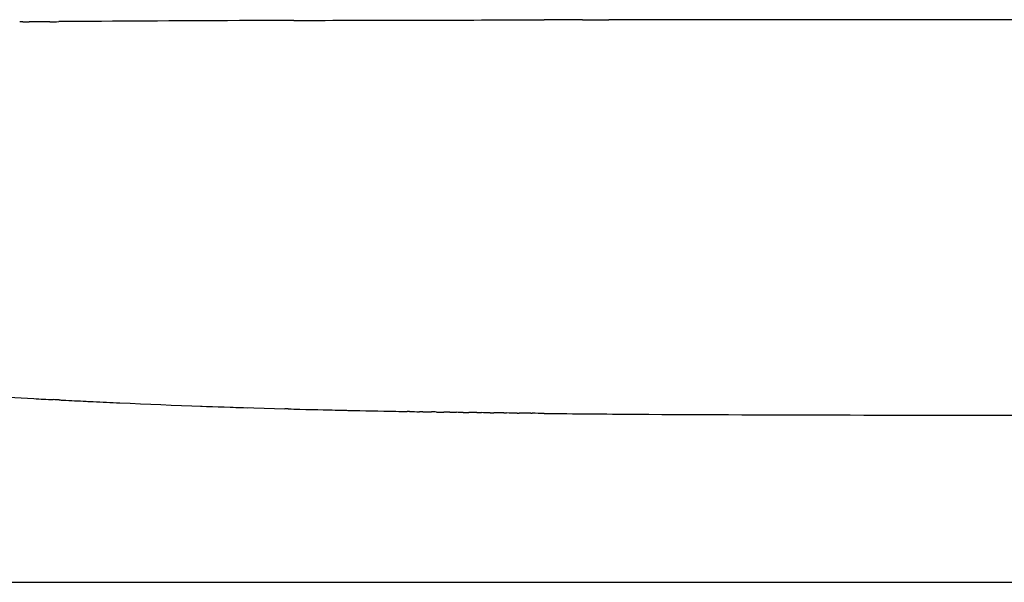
# Model space of a CAD drawing. Header units: millimetres. Extents: x 2530 to 6175, y 0 to 2613.
# Tile 41 of 76: x 2998 to 3457, y 2000 to 2262. Entities that reach past the tile are written whole.
import ezdxf

# ---------------------------------------------------------------- set-up
doc = ezdxf.new("R2010")
doc.units = ezdxf.units.MM
doc.header["$MEASUREMENT"] = 0
doc.layers.add('Crea2D$visibili$linee', color=7, linetype='Continuous', true_color=0x000000)

msp = doc.modelspace()

# ---------------------------------------------------------------- linework, layer by layer
at = {"layer": 'Crea2D$visibili$linee'}
for centre, radius, start, end in [((3120.13, -11104.9), 13366.61, 90.463875, 90.505166), ((3326.64, 8137.27), 6060.31, 266.507771, 266.95193), ((3280.08, 7279.73), 5201.51, 266.96187, 267.0617), ((3263.65, 6954.94), 4876.3, 267.11282, 267.23889), ((3250.75, 6686.11), 4607.16, 267.27871, 267.43326), ((3239.28, 6410.13), 4330.94, 267.42129, 268.43899), ((3240.89, 6459.05), 4379.89, 267.92192, 268.20944), ((3279.02, 7895.49), 5816.84, 268.51573, 268.956601), ((3276.31, 7798.25), 5719.56, 268.62671, 268.73705)]:
    msp.add_arc(centre, radius, start, end, dxfattribs=at)
for points, knots in [([(3125.49, 2261.87), (3116.94, 2261.84), (3108.53, 2261.81), (3070.33, 2261.65), (3042.17, 2261.5), (3015.97, 2261.3)], [7.26461667, 7.26461667, 7.26461667, 7.26461667, 7.28564031, 7.28564031, 7.36151354, 7.36151354, 7.36151354, 7.36151354]), ([(3242.17, 2078.65), (3256.2, 2078.5), (3270.41, 2078.38), (3350.01, 2077.85), (3418.53, 2077.85), (3487.1, 2077.85)], [7.8283988, 7.8283988, 7.8283988, 7.8283988, 7.859375, 7.859375, 8, 8, 8, 8])]:
    msp.add_open_spline(points, degree=3, knots=knots, dxfattribs=at)
for points in [[(3125.49, 2261.87), (3164.39, 2261.99), (3203.3, 2262.07), (3242.21, 2262.12)], [(3260.05, 2262.14), (3254.07, 2262.14), (3248.12, 2262.13), (3242.21, 2262.12)], [(3260.05, 2262.14), (3264.12, 2262.15), (3268.18, 2262.15), (3272.25, 2262.15)], [(3487.1, 2262.22), (3414.26, 2262.22), (3341.42, 2262.22), (3272.25, 2262.15)], [(2999.29, 2261.16), (2998.79, 2261.15), (2998.3, 2261.15), (2997.8, 2261.15)], [(2999.29, 2261.16), (3000.29, 2261.17), (3001.28, 2261.18), (3002.28, 2261.19)], [(3011.91, 2261.27), (3013.26, 2261.28), (3014.62, 2261.29), (3015.97, 2261.3)], [(3016.2, 2084.92), (3015.28, 2084.97), (3014.36, 2085.02), (3013.44, 2085.06)], [(3016.2, 2084.92), (3016.81, 2084.89), (3017.42, 2084.86), (3018.03, 2084.83)], [(3028.74, 2084.3), (3029.83, 2084.25), (3030.92, 2084.2), (3032.01, 2084.15)], [(3122.87, 2080.75), (3122.35, 2080.76), (3121.83, 2080.78), (3121.3, 2080.79)], [(3122.87, 2080.75), (3124.69, 2080.7), (3126.52, 2080.65), (3128.35, 2080.6)], [(3173.1, 2079.62), (3174.83, 2079.59), (3176.57, 2079.55), (3178.31, 2079.52)], [(3179.38, 2079.5), (3179.02, 2079.51), (3178.67, 2079.52), (3178.31, 2079.52)], [(3179.38, 2079.5), (3180.92, 2079.48), (3182.46, 2079.45), (3184.01, 2079.42)], [(3185.66, 2079.4), (3185.11, 2079.41), (3184.56, 2079.42), (3184.01, 2079.42)], [(3185.66, 2079.4), (3187.02, 2079.37), (3188.38, 2079.35), (3189.74, 2079.33)], [(3191.94, 2079.29), (3191.2, 2079.31), (3190.47, 2079.32), (3189.74, 2079.33)], [(3191.94, 2079.29), (3193.12, 2079.28), (3194.31, 2079.26), (3195.49, 2079.24)], [(3198.22, 2079.2), (3197.31, 2079.21), (3196.4, 2079.22), (3195.49, 2079.24)], [(3198.22, 2079.2), (3199.24, 2079.18), (3200.26, 2079.17), (3201.28, 2079.15)], [(3204.5, 2079.1), (3203.42, 2079.12), (3202.35, 2079.14), (3201.28, 2079.15)], [(3204.5, 2079.11), (3205.36, 2079.09), (3206.22, 2079.08), (3207.09, 2079.07)], [(3210.78, 2079.02), (3209.55, 2079.03), (3208.32, 2079.05), (3207.09, 2079.07)], [(3210.78, 2079.02), (3211.49, 2079.01), (3212.2, 2079), (3212.92, 2078.99)], [(3217.06, 2078.93), (3215.68, 2078.95), (3214.3, 2078.97), (3212.92, 2078.99)], [(3217.06, 2078.94), (3217.63, 2078.93), (3218.21, 2078.92), (3218.78, 2078.91)], [(3223.34, 2078.86), (3221.82, 2078.87), (3220.3, 2078.89), (3218.78, 2078.91)], [(3223.34, 2078.86), (3223.78, 2078.85), (3224.22, 2078.85), (3224.67, 2078.84)], [(3229.62, 2078.78), (3227.97, 2078.8), (3226.32, 2078.82), (3224.67, 2078.84)], [(3229.62, 2078.78), (3229.94, 2078.78), (3230.26, 2078.78), (3230.58, 2078.77)], [(3235.89, 2078.71), (3234.12, 2078.73), (3232.35, 2078.75), (3230.58, 2078.77)], [(3235.89, 2078.71), (3236.1, 2078.71), (3236.3, 2078.71), (3236.51, 2078.71)], [(3242.17, 2078.65), (3240.29, 2078.66), (3238.4, 2078.68), (3236.51, 2078.7)]]:
    msp.add_open_spline(points, degree=3, dxfattribs=at)
msp.add_rational_spline([(2630.91, 2010.01), (2631.2, 2010.05), (2631.48, 2010.08), (2631.77, 2010.11), (2632.05, 2010.15), (2632.33, 2010.18), (2632.61, 2010.2), (2633.17, 2010.26), (2633.73, 2010.3), (2634.29, 2010.34), (2635.4, 2010.41), (2636.52, 2010.46), (2637.64, 2010.47), (2638.2, 2010.48), (2638.76, 2010.49), (2639.32, 2010.48), (2639.89, 2010.48), (2640.45, 2010.47), (2641.02, 2010.46), (2642.18, 2010.43), (2643.33, 2010.39), (2644.48, 2010.33), (2645.36, 2010.28), (2646.24, 2010.23), (2647.12, 2010.16), (2648.65, 2010.05), (2650.18, 2009.92), (2651.7, 2009.77), (2654.2, 2009.54), (2656.7, 2009.26), (2659.35, 2008.95), (2664.63, 2008.33), (2670.29, 2007.59), (2676.21, 2006.87), (2682.47, 2006.09), (2689, 2005.33), (2695.69, 2004.67), (2699.33, 2004.31), (2702.98, 2003.99), (2706.63, 2003.7), (2710.61, 2003.39), (2714.59, 2003.12), (2718.58, 2002.88), (2727.73, 2002.34), (2737.39, 2001.94), (2746.63, 2001.64), (2760.3, 2001.2), (2775.3, 2000.92), (2801.25, 2000.56), (2814.16, 2000.44), (2827.78, 2000.35), (2836.87, 2000.29), (2845.95, 2000.23), (2855.04, 2000.2), (2865.25, 2000.15), (2875.47, 2000.11), (2885.68, 2000.09), (2909.27, 2000.02), (2932.85, 1999.98), (2956.44, 1999.95), (2983.21, 1999.93), (3009.99, 1999.91), (3036.76, 1999.9), (3065.47, 1999.9), (3094.19, 1999.89), (3122.9, 1999.9), (3137.64, 1999.89), (3152.36, 1999.89), (3167.07, 1999.89), (3174.5, 1999.89), (3181.92, 1999.89), (3189.35, 1999.89), (3196.82, 1999.89), (3204.29, 1999.89), (3211.75, 1999.89), (3242.04, 1999.89), (3272.29, 1999.89), (3302.48, 1999.89), (3364.1, 1999.89), (3425.64, 1999.89), (3487.1, 1999.89)], [1, 0.999977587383, 0.999977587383, 1, 0.999978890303, 0.999978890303, 1, 0.999928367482, 0.999928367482, 1, 0.999802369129, 0.999802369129, 1, 0.99996460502, 0.99996460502, 1, 0.999972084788, 0.999972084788, 1, 0.999919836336, 0.999919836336, 1, 0.999971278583, 0.999971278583, 1, 0.999952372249, 0.999952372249, 1, 1, 1, 1, 1, 1, 1, 1, 1, 1, 0.999967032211, 0.999967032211, 1, 0.99997092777, 0.99997092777, 1, 1, 1, 1, 1, 1, 1, 1, 1, 0.999999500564, 0.999999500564, 1, 0.999999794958, 0.999999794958, 1, 0.999999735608, 0.999999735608, 1, 0.999999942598, 0.999999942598, 1, 0.999999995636, 0.999999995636, 1, 1, 1, 1, 1, 1, 1, 1, 1, 1, 1, 1, 1, 1, 1, 1], degree=3, knots=[0, 0, 0, 0, 0.857407, 0.857407, 0.857407, 1.708214, 1.708214, 1.708214, 3.392824, 3.392824, 3.392824, 6.74095, 6.74095, 6.74095, 8.425063, 8.425063, 8.425063, 10.125242, 10.125242, 10.125242, 13.59054, 13.59054, 13.59054, 16.236472, 16.236472, 16.236472, 20.829449, 20.829449, 20.829449, 30.761683, 30.761683, 30.761683, 50.776353, 50.776353, 50.776353, 71.932484, 71.932484, 71.932484, 82.92023, 82.92023, 82.92023, 94.894705, 94.894705, 94.894705, 123.217241, 123.217241, 123.217241, 166.348506, 166.348506, 204.510782, 204.510782, 204.510782, 231.770186, 231.770186, 231.770186, 262.410299, 262.410299, 262.410299, 333.16836, 333.16836, 333.16836, 413.492152, 413.492152, 413.492152, 499.628698, 499.628698, 499.628698, 543.802694, 543.802694, 543.802694, 566.087033, 566.087033, 566.087033, 588.497855, 588.497855, 588.497855, 679.229005, 679.229005, 679.229005, 863.855217, 863.855217, 863.855217, 863.855217], dxfattribs=at)

doc.saveas('drawing.dxf')
